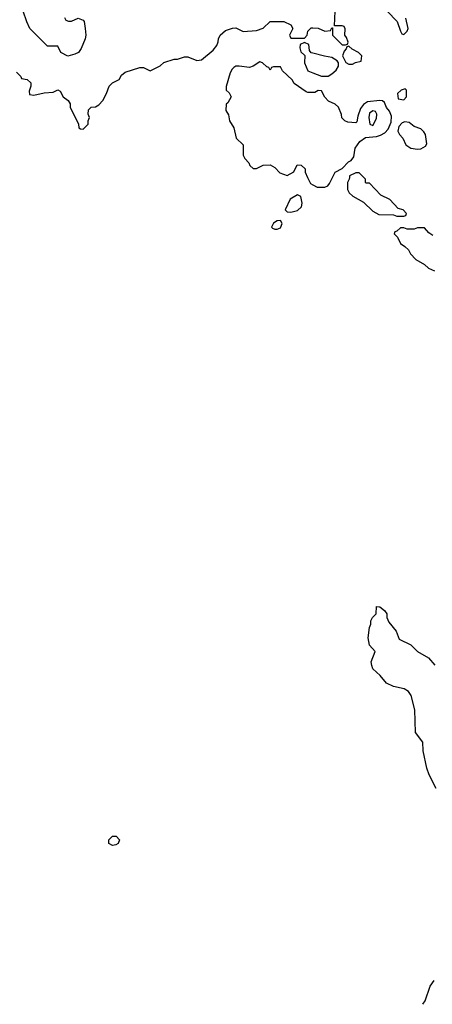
# Model space of a CAD drawing. Header units: inches. Extents: x 1793402 to 1900366, y 320852 to 470679.
# Tile 67 of 256: x 1848288 to 1850696, y 365170 to 370921. Entities that reach past the tile are written whole.
import ezdxf

# ---------------------------------------------------------------- set-up
doc = ezdxf.new("R2010")
doc.units = ezdxf.units.IN
doc.header["$MEASUREMENT"] = 0
for name, color, linetype in [('B8346', 7, 'Continuous'), ('B8347', 7, 'Continuous'), ('B8356', 7, 'Continuous'), ('B8357', 7, 'Continuous')]:
    doc.layers.add(name, color=color, linetype=linetype)

msp = doc.modelspace()

# ---------------------------------------------------------------- linework, layer by layer
at = {"layer": 'B8346', "color": 4, "elevation": 224}
msp.add_lwpolyline([(1849968.1, 370000), (1849984.7, 369964.7), (1850000, 369956.4)], dxfattribs=at)
at = {"layer": 'B8346', "color": 4}
for points, elevation in [([(1849910, 369898), (1849867.3, 369872.7), (1849838, 369810), (1849850, 369798), (1849870, 369796), (1849910, 369806.8), (1849932.1, 369827.9), (1849937.2, 369850), (1849928.7, 369888.7)], 224), ([(1849810, 369749), (1849790, 369746), (1849770, 369733.2), (1849757.3, 369710), (1849763.1, 369703.1), (1849778, 369698), (1849790, 369697.1), (1849810, 369705.5), (1849820.9, 369730)], 224), ([(1848830, 366098), (1848808, 366110), (1848808, 366130), (1848830, 366151.3), (1848851.6, 366151.6), (1848871.6, 366131.6), (1848862, 366110), (1848850, 366102)], 216)]:
    msp.add_lwpolyline(points, close=True, dxfattribs=dict(at, elevation=elevation))
at = {"layer": 'B8347', "color": 4, "elevation": 224}
for points in [[(1848550, 370934), (1848558, 370918), (1848572.7, 370912.7), (1848590, 370912), (1848630, 370931), (1848658.8, 370918.8), (1848664.7, 370910), (1848670.6, 370870.6), (1848674.8, 370830), (1848670.6, 370809.4), (1848646.4, 370753.6), (1848631.3, 370730), (1848610, 370719), (1848570, 370708.7), (1848528.9, 370728.9), (1848510, 370766), (1848450, 370766), (1848348, 370870), (1848328.9, 370908.9), (1848308.4, 370971.6)], [(1848270, 370614), (1848294, 370590), (1848298, 370578), (1848331.6, 370571.6), (1848352.7, 370552.7), (1848352.7, 370532.7), (1848343.6, 370503.6), (1848344.7, 370484.7), (1848370, 370481), (1848430, 370494.8), (1848483.1, 370496.9), (1848510, 370511), (1848523.6, 370503.6), (1848542, 370470), (1848572, 370450), (1848582, 370430), (1848582, 370410), (1848632, 370310), (1848634, 370290), (1848643.6, 370283.6), (1848658, 370282), (1848688, 370310), (1848688, 370330), (1848695.3, 370350), (1848688, 370370), (1848690, 370394), (1848706, 370410), (1848730, 370412), (1848750, 370424.7), (1848774, 370450), (1848795.3, 370490), (1848810, 370532), (1848830, 370552), (1848868.4, 370571.6), (1848883.1, 370596.9), (1848904.7, 370615.3), (1848990, 370642), (1849010, 370642), (1849050, 370622), (1849108.9, 370651.1), (1849130, 370671.3), (1849189.1, 370690.9), (1849210, 370691.3), (1849250, 370704.7), (1849270, 370704.7), (1849322, 370682), (1849350, 370686), (1849416.5, 370743.5), (1849438, 370770), (1849447.3, 370792.7), (1849448, 370810), (1849458, 370830), (1849490, 370858), (1849530, 370872), (1849550, 370874), (1849592.7, 370852.7), (1849670, 370858), (1849708.9, 370871.1), (1849750, 370911.3), (1849830, 370911.3), (1849870, 370892), (1849882, 370870), (1849862, 370830), (1849870, 370814), (1849950, 370814), (1849966, 370830), (1849970, 370854), (1849990, 370874), (1850000, 370873.5)], [(1850000, 370725.3), (1849988.4, 370728.4), (1849980.4, 370740.4), (1849975.3, 370775.3), (1849950, 370788), (1849924.7, 370775.3), (1849923.6, 370756.4), (1849930, 370734), (1849951.6, 370711.6), (1849951, 370670), (1849970, 370622), (1850000, 370610.5)], [(1850000, 370495.3), (1849970, 370495.3), (1849960.2, 370500.2), (1849889.2, 370549.2), (1849878, 370570), (1849822, 370622), (1849810, 370646), (1849770, 370646), (1849758, 370642), (1849750, 370626), (1849742, 370642), (1849730, 370646), (1849706, 370670), (1849690, 370675.3), (1849651, 370649), (1849630, 370642), (1849570, 370649), (1849550, 370649), (1849538, 370642), (1849527.3, 370632.7), (1849516, 370610), (1849494, 370530), (1849494, 370510), (1849510, 370494), (1849522, 370470), (1849503.6, 370436.4), (1849492.7, 370427.3), (1849492, 370390), (1849506.4, 370366.4), (1849512, 370330), (1849538, 370290), (1849552, 370230), (1849592, 370190), (1849592, 370130), (1849602, 370110), (1849626, 370086), (1849632, 370070), (1849650, 370052), (1849670, 370052), (1849710, 370072), (1849750, 370074), (1849776.9, 370056.9), (1849806.4, 370026.4), (1849850, 370012), (1849888.4, 370031.6), (1849907.3, 370072.7), (1849931.6, 370071.6), (1849954, 370050), (1849954, 370030), (1849968.1, 370000)]]:
    msp.add_lwpolyline(points, dxfattribs=at)
at = {"layer": 'B8356', "color": 4}
for points, elevation in [([(1850000, 369956.4), (1850023.6, 369943.6), (1850070, 369942), (1850086, 369950), (1850096.4, 369963.6), (1850113.9, 370000)], 224), ([(1850213, 370000), (1850212, 369990), (1850202, 369970), (1850202, 369930), (1850212, 369910), (1850232, 369890), (1850295.3, 369855.3), (1850350, 369802), (1850383.6, 369783.6), (1850470, 369782), (1850490, 369774), (1850530, 369774), (1850542, 369778), (1850546, 369790), (1850526, 369810), (1850498, 369818), (1850448, 369870), (1850396.4, 369896.4), (1850330, 369966), (1850310, 369966), (1850306, 369970), (1850306, 369990), (1850296, 370000)], 224), ([(1850700.2, 369660.2), (1850676.4, 369676.4), (1850650, 369706), (1850610, 369706), (1850590, 369698), (1850550, 369698), (1850530, 369706), (1850510, 369706), (1850490, 369686), (1850478, 369682), (1850474, 369670), (1850494, 369650), (1850510, 369614), (1850536.9, 369596.9), (1850556.9, 369576.9), (1850570, 369554), (1850599.6, 369519.6), (1850651.6, 369491.6), (1850674, 369470), (1850710, 369454)], 224), ([(1850719.5, 366430), (1850678.4, 366510), (1850665.1, 366550), (1850643.7, 366650), (1850640.9, 366700.9), (1850598, 366758), (1850594.5, 366890), (1850573.2, 366973.2), (1850557.2, 366997.2), (1850532.9, 367012.9), (1850470, 367026.6), (1850430, 367046.6), (1850391.4, 367091.4), (1850349.6, 367129.6), (1850342.7, 367150), (1850339.3, 367170), (1850362, 367230), (1850330, 367268), (1850321.2, 367310), (1850328.9, 367371.1), (1850338, 367390), (1850338, 367410), (1850348, 367430), (1850368, 367450), (1850370, 367494), (1850390, 367492), (1850418, 367470), (1850430.8, 367450), (1850431, 367430), (1850442, 367402), (1850484.7, 367350), (1850502.8, 367302.8), (1850572, 367270), (1850610.7, 367230.7), (1850674.4, 367194.4), (1850710.8, 367150.8)], 216), ([(1850642, 365170), (1850655.3, 365190), (1850684.7, 365275.3), (1850708, 365310)], 216)]:
    msp.add_lwpolyline(points, dxfattribs=dict(at, elevation=elevation))
at = {"layer": 'B8357', "color": 4, "elevation": 224}
for points in [[(1850000, 370873.5), (1850030, 370872), (1850070, 370854), (1850102, 370858), (1850110, 370874), (1850114, 370874), (1850114, 370830), (1850170, 370774), (1850190, 370774), (1850202, 370778), (1850206, 370790), (1850196.4, 370816.4), (1850186, 370830), (1850187.3, 370867.3), (1850182, 370882), (1850170, 370886), (1850126, 370886), (1850128.7, 370970)], [(1850432, 370970), (1850492, 370910), (1850510, 370854), (1850518, 370838), (1850530, 370834), (1850550, 370854), (1850555.3, 370870), (1850542, 370930)], [(1850000, 370610.5), (1850050, 370591.3), (1850088.4, 370591.6), (1850110, 370604.7), (1850134.6, 370625.4), (1850148, 370650), (1850148, 370670), (1850140.4, 370680.4), (1850110, 370701.2), (1850067.2, 370707.2), (1850000, 370725.3)], [(1850113.9, 370000), (1850128.9, 370031.1), (1850170, 370052), (1850208, 370090), (1850222, 370098), (1850239, 370121), (1850246, 370170), (1850273.2, 370210), (1850306.5, 370233.5), (1850370, 370239.3), (1850394, 370246), (1850419.5, 370260.5), (1850438, 370282), (1850457.2, 370322.8), (1850458, 370358), (1850447, 370387), (1850430, 370409), (1850418, 370438), (1850406.3, 370446.3), (1850389.6, 370449.6), (1850318.8, 370441.2), (1850294.9, 370425.1), (1850278, 370402), (1850262, 370358), (1850255.5, 370324.5), (1850250, 370319), (1850203.1, 370323.1), (1850186, 370330), (1850168.4, 370348.4), (1850167.3, 370367.3), (1850148, 370410), (1850130, 370428), (1850090, 370446), (1850068.4, 370468.4), (1850050, 370506), (1850030, 370508), (1850010, 370495.3), (1850000, 370495.3)], [(1850296, 370000), (1850270, 370026), (1850250, 370026), (1850214, 370010), (1850213, 370000)]]:
    msp.add_lwpolyline(points, dxfattribs=at)
at = {"layer": 'B8357', "color": 4}
for points, elevation in [([(1850210, 370766), (1850198, 370762), (1850194, 370750), (1850182, 370738), (1850172, 370710), (1850191.6, 370671.6), (1850210, 370662), (1850230, 370662), (1850248.4, 370671.6), (1850282, 370678), (1850286, 370710), (1850266, 370730), (1850228.4, 370748.4)], 224), ([(1850538, 370518), (1850514, 370510), (1850494, 370490), (1850498, 370458), (1850530, 370454), (1850546, 370470), (1850546, 370510)], 224), ([(1850350, 370389.4), (1850330, 370374.5), (1850325.7, 370350), (1850331.1, 370311.1), (1850350, 370304), (1850370, 370344.7), (1850373.3, 370370), (1850364.1, 370384.1)], 228), ([(1850535.3, 370324.7), (1850520.7, 370319.3), (1850502, 370298), (1850496, 370270), (1850504.7, 370250), (1850524.7, 370230), (1850541, 370190), (1850570.6, 370170.6), (1850610, 370164), (1850630, 370166.8), (1850657.2, 370182.8), (1850664, 370196), (1850657.2, 370250), (1850646.8, 370266.8), (1850630, 370284), (1850590, 370298), (1850561.2, 370321.2)], 224)]:
    msp.add_lwpolyline(points, close=True, dxfattribs=dict(at, elevation=elevation))

doc.saveas('drawing.dxf')
